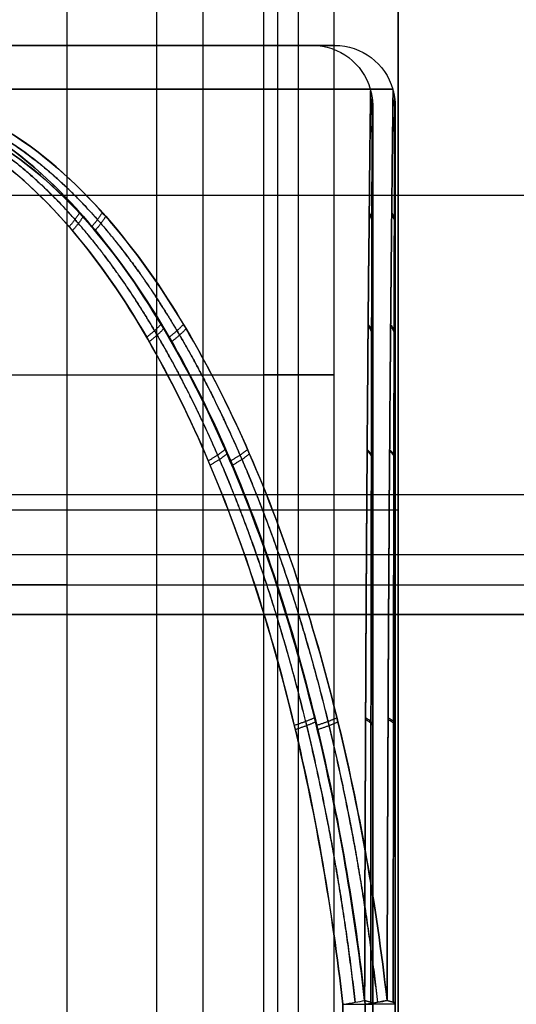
# Model space of a CAD drawing. Header units: millimetres. Extents: x -141 to 141, y -122 to 30.
# Tile 12 of 26: x 2.25 to 3.9, y -109.8 to -106.51. Entities that reach past the tile are written whole.
import ezdxf

# ---------------------------------------------------------------- set-up
doc = ezdxf.new("R2010")
doc.units = ezdxf.units.MM
doc.layers.add('Layer 01', color=7, linetype='Continuous')

msp = doc.modelspace()

# ---------------------------------------------------------------- linework, layer by layer
at = {"layer": 'Layer 01', "color": 254, "true_color": 0xcad1ee}
for p, q in [((3.1775, -111.7, -172.538), (3.1775, -103.7, -172.538)), ((2.8575, -105.1, -173.548), (2.8575, -111.2, -173.548)), ((3.1075, -105.1, -177.848), (3.1075, -111.2, -177.848)), ((3.51, -105.1, -175.698), (3.51, -111.7, -175.698)), ((3.2237, -106.6, 60.9), (-3.3237, -106.6, 60.9)), ((3.2987, -106.6, -60.8567), (-3.2487, -106.6, -60.8567)), ((3.425, -119.8, 60.9), (3.425, -106.8045, 60.9)), ((3.5, -119.8, -60.8567), (3.5, -106.8045, -60.8567)), ((-8.415, -107.1, -178.548), (8.215, -107.1, -178.548)), ((0.315, -107.7, -172.198), (3.295, -107.7, -172.198)), ((2.405, -107.7, -172.878), (3.06, -107.7, -172.878)), ((3.295, -107.7, -172.198), (3.06, -107.7, -172.878)), ((8.215, -108.1, -171.523), (-8.415, -108.1, -171.523)), ((2.205, -108.15, -173.548), (3.51, -108.15, -173.548)), ((2.705, -108.15, -177.848), (3.51, -108.15, -177.848)), ((-8.415, -108.4, -171.298), (8.215, -108.4, -171.298)), ((3.51, -108.4, -177.848), (3.51, -108.4, -173.548)), ((8.215, -108.5, -171.423), (-8.415, -108.5, -171.423))]:
    msp.add_line(p, q, dxfattribs=at)
at = {"layer": 'Layer 01', "color": 254, "true_color": 0xcad1ee, "extrusion": (0, -1, 0)}
for centre, radius, start, end in [((-0.05, 60.9, 106.6), 3.2737, 180, 360), ((-0.05, 60.9, 106.6), 3.2737, 360, 180), ((0.025, -60.8567, 106.6), 3.2737, 180, 360), ((0.025, -60.8567, 106.6), 3.2737, 360, 180), ((-0.05, 60.9, 106.6), 3.2737, 360, 62.9262), ((-0.05, 60.9, 106.6), 3.2737, 297.2578, 360), ((0.025, -60.8567, 106.6), 3.2737, 0, 62.3491), ((0.025, -60.8567, 106.6), 3.2737, 297.7941, 0), ((3.225, 59.0092, 109.8007), 0.2, 300, 360)]:
    msp.add_arc(centre, radius, start, end, dxfattribs=at)
at = {"layer": 'Layer 01', "color": 254, "true_color": 0xcad1ee, "extrusion": (0, 0, -1)}
for centre in [(-3.2237, -106.8, -60.9), (-3.2987, -106.8, 60.8567)]:
    msp.add_arc(centre, 0.2, 90, 164.4917, dxfattribs=at)
at = {"layer": 'Layer 01', "color": 254, "true_color": 0xcad1ee, "extrusion": (0, 1, 0)}
for centre, radius, start, end in [((0.05, 60.9, -106.7465), 3.4665, 180, 0), ((0.05, 60.9, -106.7465), 3.4665, 0, 180), ((-0.025, -60.8567, -106.7465), 3.4665, 180, 0), ((-0.025, -60.8567, -106.7465), 3.4665, 0, 180), ((-3.3, -62.7475, -109.8007), 0.2, 180, 240)]:
    msp.add_arc(centre, radius, start, end, dxfattribs=at)
at = {"layer": 'Layer 01', "color": 254, "true_color": 0xcad1ee, "extrusion": (-4.4898e-08, -1.24522e-08, -1)}
msp.add_arc((11.0374, -110.7572, -60.9), 15, 164.49169, 164.50993, dxfattribs=at)
at = {"layer": 'Layer 01', "color": 254, "true_color": 0xcad1ee, "extrusion": (-2.68841e-08, -7.45983e-09, -1)}
msp.add_arc((10.9624, -110.7572, 60.8567), 15, 164.49169, 164.50993, dxfattribs=at)
at = {"layer": 'Layer 01', "color": 254, "true_color": 0xcad1ee, "extrusion": (-4.37114e-08, 1, 0)}
msp.add_arc((-1.805, -179.048, -108.15), 1.5, 53.1301, 126.8699, dxfattribs=at)
at = {"layer": 'Layer 01', "color": 254, "true_color": 0xcad1ee, "extrusion": (4.37114e-08, -1, -2.84217e-14)}
msp.add_arc((2.405, -173.078, 108.4), 0.2, 90, 180, dxfattribs=at)
at = {"layer": 'Layer 01', "color": 254, "true_color": 0xcad1ee, "extrusion": (-0.111243, 0.991716, 0.064226)}
for centre in [(9.035, 69.6924, -105.217), (8.9605, -51.8123, -113.0453)]:
    msp.add_arc(centre, 0.2, 119.794, 150.0009, dxfattribs=at)
at = {"layer": 'Layer 01', "color": 254, "true_color": 0xcad1ee, "extrusion": (0.111243, -0.991716, 0.064226)}
msp.add_arc((-9.035, 51.8561, 113.0398), 0.2, 299.794, 330.0009, dxfattribs=at)
at = {"layer": 'Layer 01', "color": 254, "true_color": 0xcad1ee, "extrusion": (2.16993e-11, 0.991716, -0.128453)}
msp.add_arc((-3.225, 48.1664, -116.9567), 0.2, 149.7932, 180, dxfattribs=at)
at = {"layer": 'Layer 01', "color": 254, "true_color": 0xcad1ee, "extrusion": (-1.44458e-11, 0.991716, 0.128453)}
msp.add_arc((-3.225, 72.6245, -101.3112), 0.2, 180, 210.2068, dxfattribs=at)
at = {"layer": 'Layer 01', "color": 254, "true_color": 0xcad1ee, "extrusion": (-0.111243, 0.991716, -0.064226)}
msp.add_arc((8.9605, -69.6498, -105.2281), 0.2, 209.9991, 240.206, dxfattribs=at)
at = {"layer": 'Layer 01', "color": 254, "true_color": 0xcad1ee, "extrusion": (2.14885e-11, 0.991716, -0.128453)}
msp.add_arc((-3.3, -72.5816, -101.3167), 0.2, 149.7932, 180, dxfattribs=at)
at = {"layer": 'Layer 01', "color": 254, "true_color": 0xcad1ee, "extrusion": (-1.40955e-11, 0.991716, 0.128453)}
msp.add_arc((-3.3, -48.1235, -116.9512), 0.2, 180, 210.2068, dxfattribs=at)
at = {"layer": 'Layer 01', "color": 254, "true_color": 0xcad1ee}
for points in [[(3.06, -103.7, -172.878), (3.06, -111.7, -172.878)], [(3.295, -103.7, -172.198), (3.295, -111.7, -172.198)], [(2.405, -111.7, -172.878), (2.405, -105.1, -172.878)], [(2.705, -111.2, -177.848), (2.705, -105.1, -177.848)], [(3.51, -111.2, -173.548), (3.51, -105.1, -173.548)], [(3.51, -105.1, -177.848), (3.51, -111.2, -177.848)], [(8.215, -108.1, -171.498), (-8.415, -108.1, -171.498)], [(8.215, -108.1, -171.548), (-8.415, -108.1, -171.548)], [(8.215, -108.3, -171.298), (-8.415, -108.3, -171.298)], [(-8.415, -108.5, -171.298), (8.215, -108.5, -171.298)], [(-8.415, -108.5, -171.548), (8.215, -108.5, -171.548)], [(3.325, -119.8, 62.964), (3.325, -109.8007, 62.964)], [(3.325, -109.8007, 58.836), (3.325, -119.8, 58.836)], [(3.4, -119.8, -58.7927), (3.4, -109.8007, -58.7927)], [(3.4, -109.8007, -62.9207), (3.4, -119.8, -62.9207)], [(3.425, -119.8, 59.0092), (3.425, -109.8007, 59.0092)], [(3.425, -109.8007, 62.7908), (3.425, -119.8, 62.7908)], [(3.5, -119.8, -62.7475), (3.5, -109.8007, -62.7475)], [(3.5, -109.8007, -58.9659), (3.5, -119.8, -58.9659)]]:
    msp.add_open_spline(points, degree=1, dxfattribs=at)
for points, knots in [([(3.3978, -109.7878, 58.9094), (3.3609, -109.4648, 58.8873), (3.3049, -109.1443, 58.8537), (3.1507, -108.523, 58.7614), (3.0531, -108.2211, 58.703), (2.8607, -107.7873, 58.5882), (2.7886, -107.6461, 58.5453), (2.6273, -107.3812, 58.4495), (2.5379, -107.2565, 58.3965), (2.332, -107.031, 58.2749), (2.219, -106.9339, 58.2083), (1.9624, -106.7914, 58.0583), (1.8213, -106.7504, 57.9762), (1.6093, -106.7515, 57.8538), (1.5378, -106.7621, 57.8127), (1.4, -106.8016, 57.7337), (1.334, -106.83, 57.696), (1.1433, -106.9366, 57.5873), (1.0271, -107.0359, 57.5216), (0.8202, -107.2615, 57.4048), (0.7292, -107.3877, 57.3537), (0.5667, -107.652, 57.2626), (0.4947, -107.7914, 57.2223), (0.2995, -108.2256, 57.1132), (0.1997, -108.5301, 57.0577), (0.0439, -109.1488, 56.9709), (-0.0124, -109.4653, 56.9397), (-0.05, -109.7878, 56.9188)], [-7.817262, -7.817262, -7.817262, -7.817262, -6.840104, -6.840104, -5.862946, -5.862946, -5.374368, -5.374368, -4.885789, -4.885789, -4.39721, -4.39721, -3.908631, -3.908631, -3.664341, -3.664341, -3.420052, -3.420052, -2.931473, -2.931473, -2.442894, -2.442894, -1.954315, -1.954315, -0.977158, -0.977158, 0, 0, 0, 0]), ([(-0.05, -109.7878, 64.8812), (-0.0124, -109.4649, 64.8603), (0.0442, -109.1469, 64.8289), (0.2006, -108.5271, 64.7418), (0.3002, -108.2233, 64.6864), (0.4964, -107.7879, 64.5768), (0.5688, -107.6482, 64.5363), (0.7321, -107.3834, 64.4447), (0.8239, -107.2569, 64.3931), (1.031, -107.0324, 64.2763), (1.1462, -106.9343, 64.2111), (1.3389, -106.8277, 64.1012), (1.4053, -106.7996, 64.0633), (1.5431, -106.7611, 63.9843), (1.6149, -106.7509, 63.9429), (1.7571, -106.7513, 63.8609), (1.8288, -106.7619, 63.8193), (1.9657, -106.8011, 63.7397), (2.0315, -106.8294, 63.7013), (2.2225, -106.9367, 63.5896), (2.3373, -107.0358, 63.522), (2.5425, -107.2623, 63.4008), (2.6312, -107.387, 63.3482), (2.791, -107.6507, 63.2532), (2.862, -107.79, 63.211), (3.0544, -108.2246, 63.0962), (3.1522, -108.5283, 63.0377), (3.3055, -109.1475, 62.946), (3.361, -109.4653, 62.9127), (3.3978, -109.7878, 62.8906)], [-7.814188, -7.814188, -7.814188, -7.814188, -6.837415, -6.837415, -5.860641, -5.860641, -5.372254, -5.372254, -4.883868, -4.883868, -4.395481, -4.395481, -4.151287, -4.151287, -3.907094, -3.907094, -3.662901, -3.662901, -3.418707, -3.418707, -2.930321, -2.930321, -2.441934, -2.441934, -1.953547, -1.953547, -0.976774, -0.976774, 0, 0, 0, 0]), ([(3.4728, -109.7878, -62.8473), (3.4359, -109.4648, -62.8694), (3.3799, -109.1443, -62.903), (3.2257, -108.523, -62.9953), (3.1281, -108.2211, -63.0537), (2.9357, -107.7873, -63.1685), (2.8636, -107.6461, -63.2114), (2.7023, -107.3812, -63.3072), (2.6129, -107.2565, -63.3602), (2.407, -107.031, -63.4818), (2.294, -106.9339, -63.5484), (2.0374, -106.7914, -63.6984), (1.8963, -106.7504, -63.7805), (1.6843, -106.7515, -63.9029), (1.6128, -106.7621, -63.944), (1.475, -106.8016, -64.023), (1.409, -106.83, -64.0607), (1.2183, -106.9366, -64.1694), (1.1021, -107.0359, -64.2351), (0.8952, -107.2615, -64.3519), (0.8042, -107.3877, -64.403), (0.6417, -107.652, -64.4941), (0.5697, -107.7914, -64.5344), (0.3745, -108.2256, -64.6435), (0.2747, -108.5301, -64.699), (0.1189, -109.1488, -64.7858), (0.0626, -109.4653, -64.817), (0.025, -109.7878, -64.8379)], [-7.817262, -7.817262, -7.817262, -7.817262, -6.840104, -6.840104, -5.862946, -5.862946, -5.374368, -5.374368, -4.885789, -4.885789, -4.39721, -4.39721, -3.908631, -3.908631, -3.664341, -3.664341, -3.420052, -3.420052, -2.931473, -2.931473, -2.442894, -2.442894, -1.954315, -1.954315, -0.977158, -0.977158, 0, 0, 0, 0]), ([(0.025, -109.7878, -56.8755), (0.0626, -109.4649, -56.8964), (0.1192, -109.1469, -56.9278), (0.2756, -108.5271, -57.0149), (0.3752, -108.2233, -57.0703), (0.5714, -107.7879, -57.1799), (0.6438, -107.6482, -57.2204), (0.8071, -107.3834, -57.312), (0.8989, -107.2569, -57.3636), (1.106, -107.0324, -57.4804), (1.2212, -106.9343, -57.5456), (1.4139, -106.8277, -57.6555), (1.4803, -106.7996, -57.6934), (1.6181, -106.7611, -57.7724), (1.6899, -106.7509, -57.8138), (1.8321, -106.7513, -57.8958), (1.9038, -106.7619, -57.9374), (2.0407, -106.8011, -58.017), (2.1065, -106.8294, -58.0554), (2.2975, -106.9367, -58.1671), (2.4123, -107.0358, -58.2347), (2.6175, -107.2623, -58.3559), (2.7062, -107.387, -58.4085), (2.866, -107.6507, -58.5035), (2.937, -107.79, -58.5457), (3.1294, -108.2246, -58.6605), (3.2272, -108.5283, -58.719), (3.3805, -109.1475, -58.8107), (3.436, -109.4653, -58.844), (3.4728, -109.7878, -58.8661)], [-7.814188, -7.814188, -7.814188, -7.814188, -6.837415, -6.837415, -5.860641, -5.860641, -5.372254, -5.372254, -4.883868, -4.883868, -4.395481, -4.395481, -4.151287, -4.151287, -3.907094, -3.907094, -3.662901, -3.662901, -3.418707, -3.418707, -2.930321, -2.930321, -2.441934, -2.441934, -1.953547, -1.953547, -0.976774, -0.976774, 0, 0, 0, 0]), ([(3.4177, -106.7511, 60.9), (3.4177, -106.7511, 60.8183), (3.4176, -106.7614, 60.7357), (3.4171, -106.8003, 60.5765), (3.4168, -106.8285, 60.5003), (3.4155, -106.9345, 60.2803), (3.4144, -107.0336, 60.1464), (3.4121, -107.2591, 59.9082), (3.4108, -107.3853, 59.8035), (3.4085, -107.6498, 59.6168), (3.4074, -107.7893, 59.534), (3.4042, -108.2238, 59.31), (3.4024, -108.5287, 59.1955), (3.3996, -109.1481, 59.0169), (3.3985, -109.4649, 58.9524), (3.3978, -109.7878, 58.9094)], [-3.907074, -3.907074, -3.907074, -3.907074, -3.662882, -3.662882, -3.41869, -3.41869, -2.930306, -2.930306, -2.441921, -2.441921, -1.953537, -1.953537, -0.976769, -0.976769, 0, 0, 0, 0]), ([(3.3978, -109.7878, 62.8906), (3.3985, -109.4651, 62.8476), (3.3996, -109.145, 62.7824), (3.4024, -108.5244, 62.603), (3.4042, -108.2228, 62.4895), (3.4074, -107.7895, 62.2661), (3.4085, -107.6483, 62.1823), (3.4108, -107.3835, 61.9952), (3.4121, -107.2588, 61.8916), (3.4144, -107.0333, 61.6532), (3.4155, -106.936, 61.5223), (3.4172, -106.7928, 61.226), (3.4177, -106.7511, 61.063), (3.4177, -106.7511, 60.9)], [-3.910162, -3.910162, -3.910162, -3.910162, -2.932621, -2.932621, -1.955081, -1.955081, -1.466311, -1.466311, -0.97754, -0.97754, -0.48877, -0.48877, 0, 0, 0, 0]), ([(3.4927, -106.7511, -60.8567), (3.4927, -106.7511, -60.9384), (3.4926, -106.7614, -61.021), (3.4921, -106.8003, -61.1802), (3.4918, -106.8285, -61.2564), (3.4905, -106.9345, -61.4764), (3.4894, -107.0336, -61.6103), (3.4871, -107.2591, -61.8485), (3.4858, -107.3853, -61.9532), (3.4835, -107.6498, -62.1399), (3.4824, -107.7893, -62.2227), (3.4792, -108.2238, -62.4467), (3.4774, -108.5287, -62.5612), (3.4746, -109.1481, -62.7398), (3.4735, -109.4649, -62.8043), (3.4728, -109.7878, -62.8473)], [-3.907074, -3.907074, -3.907074, -3.907074, -3.662882, -3.662882, -3.41869, -3.41869, -2.930306, -2.930306, -2.441921, -2.441921, -1.953537, -1.953537, -0.976769, -0.976769, 0, 0, 0, 0]), ([(3.4728, -109.7878, -58.8661), (3.4735, -109.4651, -58.9091), (3.4746, -109.145, -58.9743), (3.4774, -108.5244, -59.1537), (3.4792, -108.2228, -59.2672), (3.4824, -107.7895, -59.4906), (3.4835, -107.6483, -59.5744), (3.4858, -107.3835, -59.7615), (3.4871, -107.2588, -59.8651), (3.4894, -107.0333, -60.1035), (3.4905, -106.936, -60.2344), (3.4922, -106.7928, -60.5307), (3.4927, -106.7511, -60.6937), (3.4927, -106.7511, -60.8567)], [-3.910162, -3.910162, -3.910162, -3.910162, -2.932621, -2.932621, -1.955081, -1.955081, -1.466311, -1.466311, -0.97754, -0.97754, -0.48877, -0.48877, 0, 0, 0, 0]), ([(0.05, -109.8007, 56.9452), (0.0852, -109.4865, 56.9655), (0.1378, -109.1778, 56.9959), (0.2831, -108.5732, 57.0798), (0.3759, -108.2755, 57.1333), (0.5577, -107.8485, 57.2383), (0.6249, -107.711, 57.2771), (0.7765, -107.4492, 57.3646), (0.8615, -107.3239, 57.4136), (1.0562, -107.0973, 57.5261), (1.1659, -106.9965, 57.5894), (1.3485, -106.8867, 57.6949), (1.412, -106.8573, 57.7315), (1.5451, -106.8161, 57.8084), (1.6148, -106.8049, 57.8486), (1.8211, -106.8038, 57.9677), (1.9588, -106.847, 58.0472), (2.2058, -106.9935, 58.1898), (2.314, -107.0925, 58.2523), (2.5096, -107.3186, 58.3652), (2.5943, -107.4427, 58.4141), (2.7471, -107.7052, 58.5023), (2.8154, -107.8445, 58.5417), (2.9974, -108.2707, 58.6468), (3.09, -108.5664, 58.7003), (3.2364, -109.1735, 58.7848), (3.2897, -109.486, 58.8156), (3.325, -109.8007, 58.836)], [0, 0, 0, 0, 0.951736, 0.951736, 1.903472, 1.903472, 2.37934, 2.37934, 2.855208, 2.855208, 3.331076, 3.331076, 3.56901, 3.56901, 3.806944, 3.806944, 4.282812, 4.282812, 4.75868, 4.75868, 5.234548, 5.234548, 5.710416, 5.710416, 6.662152, 6.662152, 7.613888, 7.613888, 7.613888, 7.613888]), ([(3.325, -109.8007, 62.964), (3.2897, -109.4864, 62.9844), (3.2371, -109.1776, 63.0148), (3.0918, -108.5732, 63.0986), (2.9994, -108.2763, 63.152), (2.8172, -107.8484, 63.2572), (2.75, -107.7109, 63.296), (2.5985, -107.4494, 63.3835), (2.5145, -107.3252, 63.432), (2.3196, -107.098, 63.5445), (2.21, -106.9969, 63.6078), (2.0256, -106.8862, 63.7142), (1.9619, -106.8568, 63.751), (1.829, -106.816, 63.8278), (1.759, -106.8048, 63.8682), (1.6205, -106.8043, 63.9481), (1.5504, -106.815, 63.9886), (1.4171, -106.8552, 64.0655), (1.3532, -106.8843, 64.1025), (1.1683, -106.9943, 64.2092), (1.0596, -107.0939, 64.272), (0.8645, -107.3198, 64.3846), (0.7789, -107.4456, 64.434), (0.6264, -107.7081, 64.5221), (0.5589, -107.846, 64.561), (0.3761, -108.2746, 64.6666), (0.2836, -108.5716, 64.72), (0.138, -109.1768, 64.804), (0.0853, -109.4859, 64.8345), (0.05, -109.8007, 64.8548)], [0, 0, 0, 0, 0.951317, 0.951317, 1.902634, 1.902634, 2.378293, 2.378293, 2.853951, 2.853951, 3.32961, 3.32961, 3.567439, 3.567439, 3.805268, 3.805268, 4.043098, 4.043098, 4.280927, 4.280927, 4.756586, 4.756586, 5.232244, 5.232244, 5.707903, 5.707903, 6.65922, 6.65922, 7.610537, 7.610537, 7.610537, 7.610537]), ([(0.125, -109.8007, -64.8115), (0.1602, -109.4865, -64.7912), (0.2128, -109.1778, -64.7608), (0.3581, -108.5732, -64.6769), (0.4509, -108.2755, -64.6234), (0.6327, -107.8485, -64.5184), (0.6999, -107.711, -64.4796), (0.8515, -107.4492, -64.3921), (0.9365, -107.3239, -64.3431), (1.1312, -107.0973, -64.2306), (1.2409, -106.9965, -64.1673), (1.4235, -106.8867, -64.0618), (1.487, -106.8573, -64.0252), (1.6201, -106.8161, -63.9483), (1.6898, -106.8049, -63.9081), (1.8961, -106.8038, -63.789), (2.0338, -106.847, -63.7095), (2.2808, -106.9935, -63.5669), (2.389, -107.0925, -63.5044), (2.5846, -107.3186, -63.3915), (2.6693, -107.4427, -63.3426), (2.8221, -107.7052, -63.2544), (2.8904, -107.8445, -63.215), (3.0724, -108.2707, -63.1099), (3.165, -108.5664, -63.0564), (3.3114, -109.1735, -62.9719), (3.3647, -109.486, -62.9411), (3.4, -109.8007, -62.9207)], [0, 0, 0, 0, 0.951736, 0.951736, 1.903472, 1.903472, 2.37934, 2.37934, 2.855208, 2.855208, 3.331076, 3.331076, 3.56901, 3.56901, 3.806944, 3.806944, 4.282812, 4.282812, 4.75868, 4.75868, 5.234548, 5.234548, 5.710416, 5.710416, 6.662152, 6.662152, 7.613888, 7.613888, 7.613888, 7.613888]), ([(3.4, -109.8007, -58.7927), (3.3647, -109.4864, -58.7723), (3.3121, -109.1776, -58.7419), (3.1668, -108.5732, -58.6581), (3.0744, -108.2763, -58.6047), (2.8922, -107.8484, -58.4995), (2.825, -107.7109, -58.4607), (2.6735, -107.4494, -58.3732), (2.5895, -107.3252, -58.3247), (2.3946, -107.098, -58.2122), (2.285, -106.9969, -58.1489), (2.1006, -106.8862, -58.0425), (2.0369, -106.8568, -58.0057), (1.904, -106.816, -57.9289), (1.834, -106.8048, -57.8885), (1.6955, -106.8043, -57.8086), (1.6254, -106.815, -57.7681), (1.4921, -106.8552, -57.6912), (1.4282, -106.8843, -57.6542), (1.2433, -106.9943, -57.5475), (1.1346, -107.0939, -57.4847), (0.9395, -107.3198, -57.3721), (0.8539, -107.4456, -57.3227), (0.7014, -107.7081, -57.2346), (0.6339, -107.846, -57.1957), (0.4511, -108.2746, -57.0901), (0.3586, -108.5716, -57.0367), (0.213, -109.1768, -56.9527), (0.1603, -109.4859, -56.9222), (0.125, -109.8007, -56.9018)], [0, 0, 0, 0, 0.951317, 0.951317, 1.902634, 1.902634, 2.378293, 2.378293, 2.853951, 2.853951, 3.32961, 3.32961, 3.567439, 3.567439, 3.805268, 3.805268, 4.043098, 4.043098, 4.280927, 4.280927, 4.756586, 4.756586, 5.232244, 5.232244, 5.707903, 5.707903, 6.65922, 6.65922, 7.610537, 7.610537, 7.610537, 7.610537]), ([(3.425, -109.8007, 59.0092), (3.425, -109.4865, 59.0499), (3.425, -109.1778, 59.1106), (3.425, -108.5732, 59.2784), (3.425, -108.2755, 59.3855), (3.425, -107.8485, 59.5955), (3.425, -107.711, 59.673), (3.425, -107.4492, 59.8481), (3.425, -107.3239, 59.9462), (3.425, -107.0973, 60.171), (3.425, -106.9965, 60.2977), (3.425, -106.8867, 60.5086), (3.425, -106.8573, 60.5818), (3.425, -106.8161, 60.7356), (3.425, -106.8049, 60.816), (3.425, -106.8038, 61.0543), (3.425, -106.847, 61.2133), (3.425, -106.9935, 61.4985), (3.425, -107.0925, 61.6234), (3.425, -107.3186, 61.8493), (3.425, -107.4427, 61.9471), (3.425, -107.7052, 62.1235), (3.425, -107.8445, 62.2024), (3.425, -108.2707, 62.4125), (3.425, -108.5664, 62.5194), (3.425, -109.1735, 62.6885), (3.425, -109.486, 62.7501), (3.425, -109.8007, 62.7908)], [0, 0, 0, 0, 0.951736, 0.951736, 1.903472, 1.903472, 2.37934, 2.37934, 2.855208, 2.855208, 3.331076, 3.331076, 3.56901, 3.56901, 3.806944, 3.806944, 4.282812, 4.282812, 4.75868, 4.75868, 5.234548, 5.234548, 5.710416, 5.710416, 6.662152, 6.662152, 7.613888, 7.613888, 7.613888, 7.613888]), ([(3.5, -109.8007, -62.7475), (3.5, -109.4865, -62.7068), (3.5, -109.1778, -62.6461), (3.5, -108.5732, -62.4783), (3.5, -108.2755, -62.3712), (3.5, -107.8485, -62.1612), (3.5, -107.711, -62.0837), (3.5, -107.4492, -61.9086), (3.5, -107.3239, -61.8105), (3.5, -107.0973, -61.5857), (3.5, -106.9965, -61.459), (3.5, -106.8867, -61.2481), (3.5, -106.8573, -61.1749), (3.5, -106.8161, -61.0211), (3.5, -106.8049, -60.9407), (3.5, -106.8038, -60.7024), (3.5, -106.847, -60.5434), (3.5, -106.9935, -60.2582), (3.5, -107.0925, -60.1333), (3.5, -107.3186, -59.9074), (3.5, -107.4427, -59.8096), (3.5, -107.7052, -59.6332), (3.5, -107.8445, -59.5543), (3.5, -108.2707, -59.3442), (3.5, -108.5664, -59.2373), (3.5, -109.1735, -59.0682), (3.5, -109.486, -59.0066), (3.5, -109.8007, -58.9659)], [0, 0, 0, 0, 0.951736, 0.951736, 1.903472, 1.903472, 2.37934, 2.37934, 2.855208, 2.855208, 3.331076, 3.331076, 3.56901, 3.56901, 3.806944, 3.806944, 4.282812, 4.282812, 4.75868, 4.75868, 5.234548, 5.234548, 5.710416, 5.710416, 6.662152, 6.662152, 7.613888, 7.613888, 7.613888, 7.613888])]:
    msp.add_open_spline(points, degree=3, knots=knots, dxfattribs=at)
for points, weights, knots in [([(3.3663, -109.794, 62.9322), (3.3308, -109.4814, 62.9529), (3.2779, -109.1735, 62.9838), (3.1311, -108.5683, 63.0693), (3.0377, -108.2704, 63.1238), (2.8517, -107.8379, 63.2321), (2.7831, -107.699, 63.272), (2.6284, -107.4348, 63.362), (2.5425, -107.3092, 63.412), (2.3433, -107.0793, 63.5277), (2.2311, -106.9767, 63.5928), (2.0417, -106.8634, 63.7025), (1.9763, -106.8331, 63.7404), (1.8397, -106.7907, 63.8194), (1.7676, -106.7786, 63.8611), (1.6248, -106.7767, 63.9435), (1.5525, -106.7868, 63.9853), (1.4146, -106.826, 64.0647), (1.3485, -106.8549, 64.1028), (1.1572, -106.9643, 64.2129), (1.0445, -107.0643, 64.2776), (0.8427, -107.2911, 64.3934), (0.7541, -107.4178, 64.4442), (0.5965, -107.6821, 64.5345), (0.5268, -107.821, 64.5744), (0.3381, -108.2532, 64.6824), (0.2426, -108.5528, 64.737), (0.0924, -109.1638, 64.8229), (0.0381, -109.4763, 64.854), (0.0018, -109.794, 64.8747)], [0.982728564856, 0.983171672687, 0.983829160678, 0.985591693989, 0.986702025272, 0.988708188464, 0.989421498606, 0.990903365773, 0.991673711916, 0.993190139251, 0.993926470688, 0.994773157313, 0.995005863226, 0.995335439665, 0.995430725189, 0.995445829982, 0.995365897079, 0.995060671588, 0.994838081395, 0.994016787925, 0.993294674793, 0.991788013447, 0.991004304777, 0.989510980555, 0.988792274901, 0.986771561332, 0.985644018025, 0.983850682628, 0.983178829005, 0.982728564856], [0, 0, 0, 0, 0.976774, 0.976774, 1.953548, 1.953548, 2.441935, 2.441935, 2.930322, 2.930322, 3.418709, 3.418709, 3.662902, 3.662902, 3.907096, 3.907096, 4.151289, 4.151289, 4.395483, 4.395483, 4.88387, 4.88387, 5.372257, 5.372257, 5.860644, 5.860644, 6.837418, 6.837418, 7.814192, 7.814192, 7.814192, 7.814192]), ([(0.0022, -109.7941, 56.9254), (0.0383, -109.4778, 56.9461), (0.0922, -109.1671, 56.9769), (0.2414, -108.5584, 57.0622), (0.3366, -108.2588, 57.1166), (0.5236, -107.8286, 57.2237), (0.5926, -107.6903, 57.2632), (0.7486, -107.4267, 57.3526), (0.836, -107.3006, 57.4027), (1.0364, -107.0725, 57.5177), (1.1494, -106.971, 57.5826), (1.3375, -106.8605, 57.6909), (1.4029, -106.8309, 57.7285), (1.54, -106.7895, 57.8075), (1.6117, -106.7782, 57.8489), (1.7533, -106.7774, 57.9306), (1.8252, -106.7879, 57.9722), (1.9628, -106.8279, 58.0518), (2.0293, -106.8574, 58.0903), (2.2198, -106.968, 58.2006), (2.331, -107.0677, 58.2651), (2.5317, -107.2952, 58.3817), (2.6186, -107.4202, 58.4322), (2.7752, -107.6844, 58.5233), (2.8451, -107.8246, 58.564), (3.0315, -108.2539, 58.6725), (3.126, -108.5516, 58.7276), (3.2756, -109.1628, 58.8148), (3.33, -109.4775, 58.8465), (3.366, -109.7941, 58.8675)], [0.982729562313, 0.983177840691, 0.983844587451, 0.985626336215, 0.986750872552, 0.988756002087, 0.989469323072, 0.990952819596, 0.991729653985, 0.993239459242, 0.993969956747, 0.994796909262, 0.995025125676, 0.995346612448, 0.995435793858, 0.995442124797, 0.99535922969, 0.995047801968, 0.99482026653, 0.99399155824, 0.993272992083, 0.991763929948, 0.990991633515, 0.989500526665, 0.988776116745, 0.986770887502, 0.985649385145, 0.983854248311, 0.983177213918, 0.982729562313], [0, 0, 0, 0, 0.97677, 0.97677, 1.953539, 1.953539, 2.441924, 2.441924, 2.930309, 2.930309, 3.418694, 3.418694, 3.662887, 3.662887, 3.907079, 3.907079, 4.151271, 4.151271, 4.395464, 4.395464, 4.883849, 4.883849, 5.372234, 5.372234, 5.860618, 5.860618, 6.837388, 6.837388, 7.814158, 7.814158, 7.814158, 7.814158]), ([(3.4413, -109.794, -58.8245), (3.4058, -109.4814, -58.8038), (3.3529, -109.1735, -58.7729), (3.2061, -108.5683, -58.6874), (3.1127, -108.2704, -58.6329), (2.9267, -107.8379, -58.5246), (2.8581, -107.699, -58.4847), (2.7034, -107.4348, -58.3947), (2.6175, -107.3092, -58.3447), (2.4183, -107.0793, -58.229), (2.3061, -106.9767, -58.1639), (2.1167, -106.8634, -58.0542), (2.0513, -106.8331, -58.0163), (1.9147, -106.7907, -57.9373), (1.8426, -106.7786, -57.8956), (1.6998, -106.7767, -57.8132), (1.6275, -106.7868, -57.7714), (1.4896, -106.826, -57.692), (1.4235, -106.8549, -57.6539), (1.2322, -106.9643, -57.5438), (1.1195, -107.0643, -57.4791), (0.9177, -107.2911, -57.3633), (0.8291, -107.4178, -57.3125), (0.6715, -107.6821, -57.2222), (0.6018, -107.821, -57.1823), (0.4131, -108.2532, -57.0743), (0.3176, -108.5528, -57.0197), (0.1674, -109.1638, -56.9338), (0.1131, -109.4763, -56.9027), (0.0768, -109.794, -56.882)], [0.982728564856, 0.983171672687, 0.983829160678, 0.985591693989, 0.986702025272, 0.988708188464, 0.989421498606, 0.990903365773, 0.991673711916, 0.993190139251, 0.993926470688, 0.994773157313, 0.995005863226, 0.995335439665, 0.995430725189, 0.995445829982, 0.995365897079, 0.995060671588, 0.994838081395, 0.994016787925, 0.993294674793, 0.991788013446, 0.991004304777, 0.989510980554, 0.988792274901, 0.986771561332, 0.985644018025, 0.983850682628, 0.983178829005, 0.982728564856], [0, 0, 0, 0, 0.976774, 0.976774, 1.953548, 1.953548, 2.441935, 2.441935, 2.930322, 2.930322, 3.418709, 3.418709, 3.662902, 3.662902, 3.907096, 3.907096, 4.151289, 4.151289, 4.395483, 4.395483, 4.88387, 4.88387, 5.372257, 5.372257, 5.860644, 5.860644, 6.837418, 6.837418, 7.814192, 7.814192, 7.814192, 7.814192]), ([(0.0772, -109.7941, -64.8313), (0.1133, -109.4778, -64.8106), (0.1672, -109.1671, -64.7798), (0.3164, -108.5584, -64.6945), (0.4116, -108.2588, -64.6401), (0.5986, -107.8286, -64.533), (0.6676, -107.6903, -64.4935), (0.8236, -107.4267, -64.4041), (0.911, -107.3006, -64.354), (1.1114, -107.0725, -64.239), (1.2244, -106.971, -64.1741), (1.4125, -106.8605, -64.0658), (1.4779, -106.8309, -64.0282), (1.615, -106.7895, -63.9492), (1.6867, -106.7782, -63.9078), (1.8283, -106.7774, -63.8261), (1.9002, -106.7879, -63.7845), (2.0378, -106.8279, -63.7049), (2.1043, -106.8574, -63.6664), (2.2948, -106.968, -63.5561), (2.406, -107.0677, -63.4916), (2.6067, -107.2952, -63.375), (2.6936, -107.4202, -63.3245), (2.8502, -107.6844, -63.2334), (2.9201, -107.8246, -63.1927), (3.1065, -108.2539, -63.0842), (3.201, -108.5516, -63.0291), (3.3506, -109.1628, -62.9419), (3.405, -109.4775, -62.9102), (3.441, -109.7941, -62.8892)], [0.982729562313, 0.983177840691, 0.983844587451, 0.985626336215, 0.986750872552, 0.988756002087, 0.989469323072, 0.990952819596, 0.991729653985, 0.993239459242, 0.993969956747, 0.994796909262, 0.995025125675, 0.995346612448, 0.995435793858, 0.995442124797, 0.99535922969, 0.995047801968, 0.99482026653, 0.99399155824, 0.993272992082, 0.991763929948, 0.990991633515, 0.989500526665, 0.988776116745, 0.986770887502, 0.985649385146, 0.983854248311, 0.983177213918, 0.982729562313], [0, 0, 0, 0, 0.97677, 0.97677, 1.953539, 1.953539, 2.441924, 2.441924, 2.930309, 2.930309, 3.418694, 3.418694, 3.662887, 3.662887, 3.907079, 3.907079, 4.151271, 4.151271, 4.395464, 4.395464, 4.883849, 4.883849, 5.372234, 5.372234, 5.860618, 5.860618, 6.837388, 6.837388, 7.814158, 7.814158, 7.814158, 7.814158]), ([(3.4182, -109.7941, 58.9579), (3.4184, -109.4778, 58.9995), (3.4186, -109.1671, 59.0616), (3.4193, -108.5584, 59.2334), (3.4198, -108.2588, 59.3431), (3.4206, -107.8286, 59.5586), (3.4209, -107.6903, 59.6381), (3.4214, -107.4267, 59.8179), (3.4217, -107.3006, 59.9186), (3.4223, -107.0725, 60.1497), (3.4226, -106.971, 60.28), (3.4229, -106.8605, 60.4971), (3.423, -106.8309, 60.5725), (3.4232, -106.7895, 60.7307), (3.4232, -106.7782, 60.8135), (3.4232, -106.7774, 60.9771), (3.4232, -106.7879, 61.0601), (3.423, -106.8279, 61.219), (3.423, -106.8574, 61.2959), (3.4226, -106.968, 61.516), (3.4223, -107.0677, 61.6446), (3.4218, -107.2952, 61.8767), (3.4215, -107.4202, 61.9772), (3.4209, -107.6844, 62.1583), (3.4206, -107.8246, 62.2392), (3.4198, -108.2539, 62.4549), (3.4193, -108.5516, 62.5643), (3.4186, -109.1628, 62.7375), (3.4184, -109.4775, 62.8004), (3.4182, -109.7941, 62.8421)], [0.9827295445, 0.98317782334, 0.983844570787, 0.98562632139, 0.986750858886, 0.98875599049, 0.98946931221, 0.990952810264, 0.991729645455, 0.993239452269, 0.993969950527, 0.994796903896, 0.995025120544, 0.995346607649, 0.99543578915, 0.995442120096, 0.995359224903, 0.995047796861, 0.994820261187, 0.993991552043, 0.993272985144, 0.991763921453, 0.990991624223, 0.989500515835, 0.988776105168, 0.986770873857, 0.985649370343, 0.983854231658, 0.983177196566, 0.9827295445], [0, 0, 0, 0, 0.97677, 0.97677, 1.953539, 1.953539, 2.441924, 2.441924, 2.930309, 2.930309, 3.418694, 3.418694, 3.662887, 3.662887, 3.907079, 3.907079, 4.151271, 4.151271, 4.395464, 4.395464, 4.883849, 4.883849, 5.372234, 5.372234, 5.860618, 5.860618, 6.837388, 6.837388, 7.814158, 7.814158, 7.814158, 7.814158]), ([(3.4932, -109.7941, -62.7988), (3.4934, -109.4778, -62.7572), (3.4936, -109.1671, -62.6951), (3.4943, -108.5584, -62.5233), (3.4948, -108.2588, -62.4136), (3.4956, -107.8286, -62.1981), (3.4959, -107.6903, -62.1186), (3.4964, -107.4267, -61.9388), (3.4967, -107.3006, -61.8381), (3.4973, -107.0725, -61.607), (3.4976, -106.971, -61.4767), (3.4979, -106.8605, -61.2596), (3.498, -106.8309, -61.1842), (3.4982, -106.7895, -61.0259), (3.4982, -106.7782, -60.9432), (3.4982, -106.7774, -60.7796), (3.4982, -106.7879, -60.6966), (3.498, -106.8279, -60.5377), (3.498, -106.8574, -60.4608), (3.4976, -106.968, -60.2407), (3.4973, -107.0677, -60.1121), (3.4968, -107.2952, -59.88), (3.4965, -107.4202, -59.7795), (3.4959, -107.6844, -59.5983), (3.4956, -107.8246, -59.5175), (3.4948, -108.2539, -59.3018), (3.4943, -108.5516, -59.1924), (3.4936, -109.1628, -59.0192), (3.4934, -109.4775, -58.9562), (3.4932, -109.7941, -58.9146)], [0.9827295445, 0.98317782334, 0.983844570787, 0.98562632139, 0.986750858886, 0.98875599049, 0.98946931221, 0.990952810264, 0.991729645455, 0.993239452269, 0.993969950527, 0.994796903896, 0.995025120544, 0.995346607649, 0.99543578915, 0.995442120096, 0.995359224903, 0.995047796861, 0.994820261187, 0.993991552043, 0.993272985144, 0.991763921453, 0.990991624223, 0.989500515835, 0.988776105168, 0.986770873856, 0.985649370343, 0.983854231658, 0.983177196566, 0.9827295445], [0, 0, 0, 0, 0.97677, 0.97677, 1.953539, 1.953539, 2.441924, 2.441924, 2.930309, 2.930309, 3.418694, 3.418694, 3.662887, 3.662887, 3.907079, 3.907079, 4.151271, 4.151271, 4.395464, 4.395464, 4.883849, 4.883849, 5.372234, 5.372234, 5.860618, 5.860618, 6.837388, 6.837388, 7.814158, 7.814158, 7.814158, 7.814158])]:
    msp.add_rational_spline(points, weights, degree=3, knots=knots, dxfattribs=at)
for points, weights in [([(3.4177, -106.7511, 60.8952), (3.425, -106.7773, 60.8953), (3.425, -106.8045, 60.8954)], [0.999999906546, 0.990877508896, 0.999999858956]), ([(3.4927, -106.7511, -60.8615), (3.5, -106.7773, -60.8614), (3.5, -106.8045, -60.8613)], [0.999999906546, 0.990877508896, 0.999999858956]), ([(3.4173, -106.7837, 60.6446), (3.425, -106.8097, 60.6515), (3.425, -106.8367, 60.6587)], [0.999999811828, 0.990371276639, 0.99999999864]), ([(3.4175, -106.7818, 61.1463), (3.4251, -106.8078, 61.1396), (3.425, -106.8349, 61.1326)], [0.999883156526, 0.990390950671, 1.00015164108]), ([(3.4923, -106.7837, -61.1121), (3.5, -106.8097, -61.1052), (3.5, -106.8367, -61.098)], [0.999999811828, 0.990371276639, 0.99999999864]), ([(3.4925, -106.7818, -60.6104), (3.5001, -106.8078, -60.6171), (3.5, -106.8349, -60.6241)], [0.999883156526, 0.990390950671, 1.00015164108]), ([(3.4163, -106.8684, 61.3825), (3.425, -106.8938, 61.3695), (3.425, -106.9203, 61.3559)], [1.0000000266, 0.989087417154, 1]), ([(3.4163, -106.8715, 60.4113), (3.425, -106.8968, 60.4245), (3.425, -106.9233, 60.4383)], [1.00000003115, 0.989041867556, 1.00000000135]), ([(3.4913, -106.8684, -60.3742), (3.5, -106.8938, -60.3872), (3.5, -106.9203, -60.4008)], [1.0000000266, 0.989087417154, 1]), ([(3.4913, -106.8715, -61.3454), (3.5, -106.8968, -61.3322), (3.5, -106.9233, -61.3184)], [1.00000003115, 0.989041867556, 1.00000000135]), ([(2.4475, -107.1575, 58.343), (2.4332, -107.1808, 58.3211), (2.4118, -107.2055, 58.3087)], [1.00000113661, 0.985035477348, 1.00000002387]), ([(2.4591, -107.1706, 63.4501), (2.4446, -107.1938, 63.4723), (2.4229, -107.2185, 63.4849)], [1.00000185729, 0.984862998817, 0.999999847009]), ([(2.5225, -107.1575, -63.4137), (2.5082, -107.1808, -63.4356), (2.4868, -107.2055, -63.448)], [1.00000113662, 0.985035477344, 1.00000002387]), ([(2.5341, -107.1706, -58.3066), (2.5196, -107.1938, -58.2844), (2.4979, -107.2185, -58.2718)], [1.00000185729, 0.984862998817, 0.999999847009]), ([(3.4131, -107.1575, 61.7844), (3.425, -107.1808, 61.7611), (3.425, -107.2055, 61.7363)], [0.999998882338, 0.985036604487, 1.00000002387]), ([(3.4131, -107.1627, 60.0103), (3.425, -107.1859, 60.0337), (3.425, -107.2106, 60.0586)], [1.00000026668, 0.984968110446, 1.00000000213]), ([(3.4881, -107.1575, -59.9723), (3.5, -107.1808, -59.9956), (3.5, -107.2055, -60.0204)], [0.999998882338, 0.985036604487, 1.00000002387]), ([(3.4881, -107.1627, -61.7464), (3.5, -107.1859, -61.723), (3.5, -107.2106, -61.6981)], [1.00000026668, 0.984968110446, 1.00000000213]), ([(2.7184, -107.5309, 58.5036), (2.6995, -107.5516, 58.4749), (2.6707, -107.574, 58.4582)], [0.99999949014, 0.980491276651, 1.00000002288]), ([(2.7934, -107.5309, -63.2531), (2.7745, -107.5516, -63.2818), (2.7457, -107.574, -63.2985)], [0.999999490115, 0.980491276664, 1.00000002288]), ([(3.4095, -107.5309, 62.0993), (3.425, -107.5516, 62.0686), (3.425, -107.574, 62.0353)], [0.99999957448, 0.98049123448, 1.00000002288]), ([(3.4845, -107.5309, -59.6574), (3.5, -107.5516, -59.6881), (3.5, -107.574, -59.7214)], [0.999999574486, 0.980491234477, 1.00000002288]), ([(2.7272, -107.5458, 63.2911), (2.7082, -107.5664, 63.3201), (2.6792, -107.5886, 63.3369)], [1.00000152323, 0.980324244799, 0.999999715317]), ([(2.8022, -107.5458, -58.4656), (2.7832, -107.5664, -58.4366), (2.7542, -107.5886, -58.4198)], [1.00000152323, 0.980324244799, 0.999999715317]), ([(3.4095, -107.5372, 59.6964), (3.425, -107.5578, 59.7272), (3.425, -107.5801, 59.7606)], [1.00000077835, 0.980420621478, 1.00000000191]), ([(3.4845, -107.5372, -62.0603), (3.5, -107.5578, -62.0295), (3.5, -107.5801, -61.9961)], [1.00000077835, 0.980420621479, 1.00000000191]), ([(2.9324, -107.9491, 58.631), (2.9105, -107.9669, 58.5967), (2.876, -107.9866, 58.5768)], [1.00000101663, 0.976213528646, 1.00000000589]), ([(3.0074, -107.9491, -63.1257), (2.9855, -107.9669, -63.16), (2.951, -107.9866, -63.1799)], [1.00000101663, 0.976213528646, 1.00000000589]), ([(3.4062, -107.9491, 62.3483), (3.425, -107.9669, 62.3122), (3.425, -107.9866, 62.2724)], [1.00000084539, 0.976213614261, 1.00000000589]), ([(3.4062, -107.9534, 59.4495), (3.425, -107.9712, 59.4856), (3.425, -107.9908, 59.5255)], [1.00000037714, 0.976173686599, 0.999999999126]), ([(3.4812, -107.9491, -59.4084), (3.5, -107.9669, -59.4445), (3.5, -107.9866, -59.4843)], [1.00000084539, 0.976213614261, 1.00000000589]), ([(3.4812, -107.9534, -62.3072), (3.5, -107.9712, -62.2711), (3.5, -107.9908, -62.2312)], [1.00000037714, 0.976173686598, 0.999999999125]), ([(2.9388, -107.9637, 63.1652), (2.9168, -107.9814, 63.1997), (2.8822, -108.001, 63.2197)], [1.00000143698, 0.976078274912, 0.999999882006]), ([(3.0138, -107.9637, -58.5915), (2.9918, -107.9814, -58.557), (2.9572, -108.001, -58.537)], [1.00000143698, 0.976078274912, 0.999999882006]), ([(3.2305, -108.8445, 58.8091), (3.2054, -108.8564, 58.7669), (3.1632, -108.87, 58.7425)], [0.999999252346, 0.969502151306, 1.00000018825]), ([(3.3055, -108.8445, -62.9476), (3.2804, -108.8564, -62.9898), (3.2382, -108.87, -63.0142)], [0.999999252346, 0.969502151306, 1.00000018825]), ([(3.401, -108.8445, 62.6955), (3.425, -108.8564, 62.6527), (3.425, -108.87, 62.604)], [0.999999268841, 0.969502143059, 1.00000018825]), ([(3.476, -108.8445, -59.0612), (3.5, -108.8564, -59.104), (3.5, -108.87, -59.1527)], [0.999999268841, 0.969502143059, 1.00000018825]), ([(3.2339, -108.8584, 62.9888), (3.2087, -108.8702, 63.0311), (3.1665, -108.8837, 63.0555)], [1.00000057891, 0.969420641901, 0.999999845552]), ([(3.3089, -108.8584, -58.7679), (3.2837, -108.8702, -58.7256), (3.2415, -108.8837, -58.7012)], [1.00000057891, 0.969420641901, 0.999999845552]), ([(3.4009, -108.8501, 59.1029), (3.425, -108.862, 59.1457), (3.425, -108.8755, 59.1945)], [1.00000022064, 0.96946905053, 0.999999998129]), ([(3.4759, -108.8501, -62.6538), (3.5, -108.862, -62.611), (3.5, -108.8755, -62.5622)], [1.00000022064, 0.969469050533, 0.999999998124])]:
    msp.add_rational_spline(points, weights, degree=2, dxfattribs=at)

doc.saveas('drawing.dxf')
